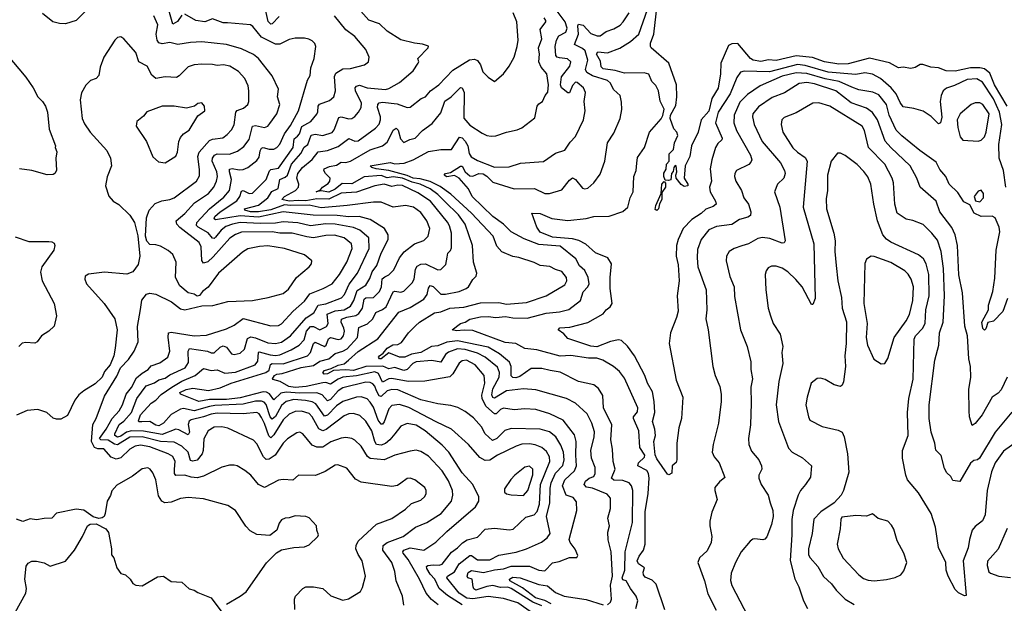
# Model space of a CAD drawing. Extents: x 1246169 to 1426871, y 660025 to 763458.
# Tile 93 of 256: x 1303986 to 1310415, y 690408 to 694219. Entities that reach past the tile are written whole.
import ezdxf

# ---------------------------------------------------------------- set-up
doc = ezdxf.new("R2010")
doc.units = 0

msp = doc.modelspace()

# ---------------------------------------------------------------- linework, layer by layer
at = {"layer": '0CON20XD'}
for points in [[(1304465.3, 694324.7), (1304355, 694214), (1304285, 694193.3), (1304245, 694193.8), (1304202.5, 694205), (1304135, 694260)], [(1305045, 694248.1), (1305015, 694208.4), (1304985, 694190.8), (1304946.5, 694326.5)], [(1307415, 690287.1), (1307239.1, 690410.9), (1307145, 690439.4), (1307045, 690453), (1306945, 690437.8), (1306905, 690440.9), (1306855.2, 690475), (1306775.4, 690575), (1306779.1, 690585), (1306825.4, 690614.6), (1306854.7, 690665), (1306925, 690720.9), (1306935, 690720.7), (1306975, 690691), (1307055, 690692.7), (1307115, 690723.6), (1307227.2, 690742.8), (1307295.7, 690764.3), (1307393.4, 690806.6), (1307429.4, 690835), (1307448.5, 690865), (1307424.9, 690975), (1307447.5, 691065), (1307449, 691161), (1307455.2, 691195), (1307485, 691257.5), (1307531.6, 691308.4), (1307540.2, 691345), (1307535.7, 691395), (1307520.2, 691440.2), (1307486.7, 691495), (1307445, 691527.9), (1307385, 691544.7), (1307195, 691550.3), (1307153.2, 691536.8), (1307100.3, 691485), (1307072.4, 691472.4), (1307025, 691515.5), (1307000.1, 691560.1), (1306948.8, 691618.8), (1306895, 691660.5), (1306846.9, 691686.9), (1306800.9, 691700.9), (1306715, 691711.8), (1306605, 691737.9), (1306455, 691802.8), (1306415, 691805.2), (1306385, 691795.9), (1306345, 691759.4), (1306332.4, 691762.4), (1306315.5, 691795), (1306305, 691825.3), (1306292, 691842), (1306275, 691850), (1306245, 691851.4), (1306095, 691814.3), (1306065, 691795.7), (1306015, 691740), (1305995, 691731.1), (1305959.8, 691769.8), (1305925, 691782.8), (1305815, 691780), (1305725, 691787.9), (1305690.2, 691779.8), (1305645, 691736.9), (1305616.9, 691776.9), (1305597.4, 691787.4), (1305575, 691790.1), (1305425, 691749.8), (1305335, 691738.6), (1305225, 691739.4), (1305155, 691726.6), (1305035, 691773.6), (1305030.9, 691785), (1305072, 691805), (1305117.2, 691812.8), (1305218.3, 691798.3), (1305295.6, 691814.4), (1305366.5, 691845), (1305593.8, 691915), (1305615, 691931.6), (1305623.2, 691966.8), (1305635, 691974.8), (1305705, 691972.7), (1305865, 692024.3), (1305885, 692045.4), (1305905, 692104.4), (1305915, 692112.5), (1305975, 692085.3), (1305986.1, 692093.9), (1306001.2, 692135), (1306015, 692144.8), (1306065, 692131.1), (1306085, 692135.3), (1306100.6, 692155), (1306105.8, 692185), (1306103.2, 692205), (1306084.3, 692245), (1306087, 692263), (1306122.5, 692277.5), (1306181.5, 692288.5), (1306200.2, 692299.8), (1306224.3, 692335.7), (1306235.3, 692395), (1306246.1, 692403.9), (1306295.6, 692405), (1306334.8, 692445.2), (1306348.9, 692475), (1306353.5, 692526.5), (1306369.3, 692540.7), (1306396.4, 692553.6), (1306428.9, 692585), (1306465.4, 692665), (1306495.9, 692704.1), (1306562.9, 692755), (1306625, 692776.5), (1306652.2, 692805), (1306663.3, 692855), (1306644.6, 692905), (1306605, 692960), (1306557.5, 692995), (1306505, 693006.2), (1306425.3, 692995.3), (1306345, 693027.1), (1306295, 693028.8), (1306124.4, 693005.6), (1305955, 692991.7), (1305875, 693007.6), (1305755, 693005.4), (1305715, 693010.2), (1305625, 692978.3), (1305545.9, 692964.1), (1305493.3, 692965), (1305455.7, 692975), (1305454.5, 692985), (1305545, 693008), (1305606.7, 693055), (1305633.1, 693096.9), (1305673.1, 693116.9), (1305684.2, 693175), (1305719.1, 693190.9), (1305733.5, 693205), (1305760.3, 693275), (1305821, 693345), (1305844, 693386), (1305867.7, 693405), (1305889.6, 693465), (1305915, 693471.2), (1305965, 693462.4), (1306025, 693483.1), (1306039.8, 693500.2), (1306069.1, 693580.9), (1306085, 693584.1), (1306135, 693572.9), (1306155, 693574.6), (1306175, 693586.7), (1306198.2, 693615), (1306214.6, 693645), (1306217.2, 693675), (1306177.5, 693755), (1306175.4, 693774.6), (1306184.4, 693785), (1306205, 693792), (1306255, 693774.8), (1306375, 693763.8), (1306395, 693771.1), (1306465, 693808.5), (1306555, 693885.6), (1306588.1, 693935), (1306592, 693945), (1306586.2, 693965), (1306653.8, 694035), (1306655, 694046.2), (1306615, 694060), (1306564.2, 694065.8), (1306475, 694088.1), (1306385, 694144.3), (1306335, 694193.3), (1306265.8, 694215.8), (1306212.7, 694275)], [(1305680.6, 694239.4), (1305635, 694193.1), (1305625, 694189.1), (1305607.2, 694207.2), (1305585.9, 694305.9)], [(1307449.4, 691929.4), (1307395, 691940.7), (1307325, 691942.2), (1307251.3, 691888.7), (1307225, 691880.9), (1307205, 691882.4), (1307194.2, 691894.2), (1307194.8, 691954.8), (1307185, 691982.5), (1307118.3, 692038.3), (1307045, 692081.7), (1306845, 692121.9), (1306775, 692114.3), (1306715, 692089.8), (1306675, 692084.4), (1306605, 692045.9), (1306545.1, 692034.9), (1306501.4, 692015), (1306465, 692014.8), (1306395, 692044.6), (1306345.6, 692005), (1306334.2, 692004.2), (1306329.6, 692015), (1306334.1, 692025), (1306358.5, 692041.5), (1306385.5, 692075), (1306423.1, 692096.9), (1306455, 692098.7), (1306479.1, 692110.9), (1306525, 692175.5), (1306569.2, 692220.8), (1306595.6, 692245), (1306695, 692305.4), (1306735, 692311.7), (1306795, 692335.7), (1306885, 692342.4), (1306995, 692369.8), (1307115, 692371.7), (1307165, 692362.4), (1307295, 692372), (1307422.5, 692415), (1307545, 692488.6), (1307557.9, 692515), (1307557.1, 692535), (1307525.6, 692575), (1307485, 692587.8), (1307448, 692608), (1307385, 692614.5), (1307345, 692633.5), (1307245, 692666.1), (1307205, 692672.9), (1307135, 692704.5), (1307100.2, 692740.2), (1307076.5, 692805), (1306936.2, 692956.2), (1306800.2, 693080.2), (1306731.1, 693131.1), (1306665, 693163.7), (1306601, 693181), (1306556, 693185), (1306515, 693202.9), (1306395, 693233.7), (1306313.8, 693245), (1306284, 693255), (1306274.2, 693265), (1306405, 693287.6), (1306435, 693278), (1306496.6, 693283.4), (1306555.2, 693304.8), (1306655, 693357.9), (1306735, 693371.3), (1306805, 693372.2), (1306858.2, 693451.8), (1306875, 693447.7), (1306895, 693425.2), (1306912.7, 693395), (1306920, 693345), (1306933.6, 693323.6), (1306975, 693298.8), (1307085, 693255.4), (1307182.2, 693257.8), (1307255, 693282.5), (1307405, 693294.4), (1307485, 693348.6), (1307545, 693368), (1307580.6, 693419.4), (1307615, 693456), (1307666.7, 693565), (1307678.1, 693625), (1307670.9, 693685), (1307680.6, 693745), (1307667.3, 693775), (1307625, 693809.3), (1307615, 693811.1), (1307595, 693790.2), (1307575, 693741.5), (1307565, 693740.8), (1307524, 693774), (1307517.5, 693795), (1307522.9, 693847.1), (1307577.1, 693915), (1307584, 693944), (1307563.2, 693963.2), (1307510.6, 693970.6), (1307494.4, 693975), (1307486, 693986), (1307482.4, 694045), (1307490.7, 694085), (1307506.6, 694113.4), (1307551.5, 694138.5), (1307560.7, 694165), (1307548.1, 694205), (1307494.2, 694275)], [(1308057.7, 690612.3), (1308065, 690640), (1308025.8, 690665.8), (1308017.5, 690685), (1308030.5, 690715), (1308059.6, 690755), (1308070.8, 690795), (1308069.8, 691005), (1308090.3, 691125), (1308096.1, 691225), (1308091.9, 691255), (1308081.1, 691275), (1308021.5, 691305), (1308025.4, 691325), (1308065, 691363.6), (1308068.5, 691375), (1308035.6, 691425), (1308027.8, 691535), (1307992.9, 691615), (1307994.5, 691625.5), (1308020.7, 691659.3), (1308022.5, 691685), (1307935, 691878), (1307901.9, 691921.9), (1307864, 691954), (1307792.5, 691995), (1307755, 692008.1), (1307699.6, 692009.6), (1307585, 692025.6), (1307515, 692021.7), (1307363, 692063), (1307285, 692071.5), (1307225.7, 692105.7), (1307155, 692112.4), (1306945, 692189.1), (1306887.4, 692192.6), (1306837, 692187), (1306808.8, 692195), (1306865, 692235.3), (1306895, 692244.1), (1306925, 692263.3), (1306995, 692278), (1307045, 692280.8), (1307095, 692275.2), (1307158.1, 692281.9), (1307205, 692273.1), (1307299.1, 692270.9), (1307423.1, 692303.1), (1307510.6, 692310.6), (1307572.4, 692327.6), (1307646.9, 692385), (1307665, 692443.1), (1307695.3, 692474.7), (1307704.7, 692495.3), (1307698.4, 692535), (1307675, 692581.9), (1307641.6, 692611.6), (1307617.2, 692657.2), (1307515, 692740), (1307375, 692750.7), (1307279.3, 692789.3), (1307195, 692834.6), (1307144.2, 692884.2), (1307075, 692933.5), (1306940.9, 693065), (1306915.5, 693115), (1306854.7, 693185), (1306825, 693201.9), (1306775, 693194), (1306756.7, 693205), (1306767.1, 693215), (1306798.5, 693221.5), (1306865, 693262.5), (1306875, 693262.2), (1306895.3, 693225), (1306925, 693199.8), (1306945, 693196.7), (1306984.7, 693215.3), (1307012.8, 693212.8), (1307035, 693198.6), (1307075, 693157.5), (1307215, 693114.7), (1307346.2, 693116.2), (1307415, 693084.4), (1307445, 693083.5), (1307525, 693107.5), (1307575, 693170.8), (1307595, 693185.6), (1307615, 693175.8), (1307660.2, 693120.2), (1307675, 693114.4), (1307695, 693120), (1307735.4, 693154.6), (1307775, 693210), (1307806.9, 693295), (1307823.5, 693415), (1307865, 693478), (1307906.7, 693575), (1307917.9, 693632.1), (1307915, 693680), (1307905.6, 693725), (1307887.5, 693742.5), (1307862.8, 693762.8), (1307843.4, 693805), (1307825, 693822.9), (1307725, 693852.5), (1307688.5, 693875), (1307680, 693895), (1307694.8, 693955), (1307678.1, 694015), (1307661.5, 694031.5), (1307608.2, 694058.2), (1307634.8, 694125), (1307630.5, 694179.5), (1307635, 694191.1), (1307665, 694184), (1307715, 694128.4), (1307756.5, 694113.5), (1307776, 694115), (1307815, 694141.2), (1307865, 694160.4), (1307905.8, 694184.2), (1307926.5, 694205), (1307964.5, 694265)], [(1307043.8, 693845), (1307085, 693816.7), (1307144.2, 693865.8), (1307181.2, 693915), (1307214.3, 693975), (1307234.4, 694045), (1307240.6, 694085), (1307231.4, 694205), (1307207.5, 694265)], [(1310424.1, 693125), (1310410.5, 693235), (1310380.6, 693315), (1310379.5, 693405), (1310398.9, 693535), (1310383.3, 693615), (1310345, 693703.1), (1310272.1, 693812.1), (1310235, 693832.9), (1310172, 693828), (1310090.6, 693789.4), (1310037.9, 693772.1), (1310015, 693754.4), (1310002.6, 693725), (1309997.3, 693685), (1310008.1, 693581.9), (1309997.8, 693545), (1309985, 693538.6), (1309937.7, 693587.7), (1309885, 693621.9), (1309825, 693640), (1309755, 693649.4), (1309735, 693678.1), (1309709.2, 693735), (1309675.3, 693775), (1309605.9, 693835), (1309555, 693864.2), (1309505, 693871.6), (1309445, 693861.7), (1309265, 693877.6), (1309115, 693920.1), (1309065, 693927.3), (1308880.8, 693879.2), (1308717.2, 693882.8), (1308692.9, 693877.1), (1308668.9, 693841.1), (1308624.8, 693735), (1308547.1, 693615), (1308529.7, 693545), (1308572.7, 693445), (1308570.6, 693435), (1308545, 693411.4), (1308529.6, 693385), (1308505.4, 693305), (1308495.4, 693245), (1308503.3, 693165), (1308490.6, 693125), (1308493.8, 693095), (1308528.5, 693035), (1308532.9, 693015), (1308515, 693000.4), (1308465, 692981.8), (1308435.9, 692954.1), (1308375, 692914.8), (1308318.6, 692855), (1308286.4, 692785), (1308275.3, 692745), (1308271.9, 692675), (1308285, 692618.8), (1308292, 692515), (1308279.1, 692415), (1308284.6, 692315), (1308275.3, 692274.7), (1308235.6, 692175), (1308226.7, 692105), (1308272.9, 691865), (1308315.8, 691754.2), (1308307.5, 691615), (1308290, 691555), (1308276.9, 691455), (1308277.1, 691345), (1308271.7, 691328.3), (1308246.7, 691305), (1308243, 691257), (1308225, 691247.5), (1308215, 691252.5), (1308145, 691352.2), (1308135, 691377.5), (1308125.7, 691465), (1308137.1, 691505), (1308133.7, 691546.3), (1308118.8, 691595), (1308132, 691655), (1308129.2, 691725), (1308118.5, 691788.5), (1308084.1, 691845), (1308067.7, 691895), (1307999.3, 692025), (1307955, 692088.2), (1307915, 692124.7), (1307895, 692128.9), (1307843.1, 692116.9), (1307755, 692083.6), (1307715, 692086.5), (1307565, 692138.5), (1307538.9, 692168.9), (1307501.2, 692195), (1307512.8, 692207.2), (1307578.3, 692211.7), (1307695, 692241.1), (1307795, 692298), (1307815, 692324), (1307842, 692345), (1307854.2, 692365), (1307842.1, 692465), (1307841.5, 692535), (1307850, 692625), (1307826.7, 692665), (1307745, 692696.7), (1307683.4, 692753.4), (1307636.7, 692776.7), (1307595, 692788.3), (1307465, 692798.8), (1307385, 692832.5), (1307361.9, 692865), (1307330, 692955), (1307385, 692954.7), (1307461.2, 692921.2), (1307565, 692909.1), (1307685, 692921.7), (1307735, 692934), (1307835, 692935.5), (1307925, 692966.5), (1307955.8, 692995), (1307971.4, 693055), (1307992.5, 693095), (1307996.9, 693195), (1308011.1, 693235), (1308016.5, 693283.5), (1308020.6, 693319.4), (1308064.6, 693385.4), (1308098.8, 693485), (1308175, 693572.2), (1308185, 693593.8), (1308193.1, 693635), (1308167.5, 693687.5), (1308156.9, 693755), (1308138.7, 693788.7), (1308114.3, 693815), (1308094.1, 693864.1), (1308062.7, 693872.7), (1307935, 693870.3), (1307875, 693888.6), (1307795, 693899), (1307781.5, 693911.5), (1307778, 693948), (1307752.5, 693995), (1307761, 694009), (1307825, 694002.3), (1307905, 694033.7), (1307973.8, 694076.2), (1308029.3, 694125), (1308084.3, 694285.7)], [(1310433.9, 693655), (1310351.5, 693795), (1310320.4, 693870.4), (1310285, 693897.7), (1310254.8, 693904.8), (1310195, 693905.6), (1310095, 693884), (1310035, 693884.4), (1309985, 693904.5), (1309935, 693909.4), (1309884.1, 693925.9), (1309865, 693926), (1309833.9, 693906.1), (1309805, 693900), (1309755, 693908.6), (1309725, 693905.8), (1309665, 693938.5), (1309535, 693968.5), (1309395, 693932.2), (1309335, 693928.5), (1309242, 693945), (1309161.9, 693971.9), (1309055, 693982.8), (1308925, 693952.5), (1308875, 693958), (1308824.5, 693945.5), (1308775, 693954.1), (1308756.7, 693965), (1308675, 694063.3), (1308635, 694060.8), (1308615, 694050), (1308564.8, 693935), (1308562.8, 693865), (1308546.9, 693773.1), (1308505.9, 693704.1), (1308485, 693622.3), (1308436.1, 693565), (1308415.4, 693484.6), (1308373.1, 693395), (1308361.2, 693325), (1308330.8, 693265), (1308323.9, 693183.9), (1308348.8, 693145), (1308347.5, 693135), (1308325, 693130), (1308304.1, 693144.1), (1308273.3, 693185), (1308270, 693205), (1308277.5, 693225), (1308272.5, 693265), (1308265, 693267.5), (1308256.7, 693255), (1308251.7, 693228.3), (1308241.2, 693215), (1308236.7, 693173.3), (1308221.7, 693168.3), (1308201.2, 693171.2), (1308191.5, 693195), (1308192.1, 693217.9), (1308206.4, 693243.6), (1308208.5, 693275), (1308225.6, 693295), (1308227.3, 693342.7), (1308255, 693372.5), (1308261.5, 693415), (1308283.6, 693463.6), (1308275.8, 693485), (1308257.4, 693507.4), (1308232.4, 693575), (1308235, 693595.9), (1308270.5, 693659.5), (1308277.5, 693715), (1308275.3, 693795), (1308224.6, 693935), (1308109.2, 694035), (1308105.6, 694045), (1308104.5, 694065), (1308127.3, 694125), (1308147.3, 694315)], [(1306273.7, 691353.7), (1306256.6, 691366.6), (1306215, 691433.5), (1306175, 691473.5), (1306155, 691485.5), (1306115, 691491.2), (1306085, 691487.2), (1306017.9, 691462.1), (1305965, 691428.6), (1305925, 691428.6), (1305895, 691440.6), (1305835, 691515.5), (1305815, 691525.6), (1305795, 691520.6), (1305735, 691483.1), (1305705, 691454.4), (1305654.1, 691375.9), (1305615, 691348.6), (1305595, 691346.6), (1305578.6, 691365), (1305535, 691448.6), (1305513.3, 691473.3), (1305345, 691550.9), (1305305, 691560.8), (1305255, 691559.2), (1305216.9, 691535), (1305187.1, 691482.9), (1305184.1, 691405.9), (1305178, 691385), (1305145, 691343.6), (1305115.4, 691335.4), (1305101.3, 691341.3), (1305086.3, 691395), (1305045.4, 691435.4), (1304995, 691460.2), (1304905.5, 691464.5), (1304785, 691495.1), (1304705, 691492.4), (1304625, 691443), (1304605, 691448), (1304564.2, 691474.2), (1304515.4, 691475.4), (1304507.4, 691485), (1304550.2, 691545), (1304589.5, 691615), (1304635, 691666.1), (1304656.5, 691705), (1304680.7, 691775), (1304715, 691818.5), (1304749.4, 691880.6), (1304785, 691911.4), (1304824.5, 691935), (1304845, 691958.8), (1304901.5, 691978.5), (1304953.9, 692016.1), (1304966.9, 692055), (1304954.6, 692145.4), (1304958, 692175), (1304975, 692179.1), (1305125.8, 692155.8), (1305205, 692158.9), (1305335, 692200.4), (1305385, 692224.5), (1305445, 692267.2), (1305625, 692219.2), (1305675, 692221.3), (1305696.1, 692233.9), (1305771.5, 692315), (1305845, 692380.4), (1305880.4, 692429.6), (1305966.4, 692463.6), (1306025.2, 692494.8), (1306074, 692555), (1306121.4, 692635), (1306157.5, 692725), (1306152.5, 692755), (1306104.8, 692794.8), (1306041.4, 692811.4), (1305985, 692810.6), (1305905.2, 692794.8), (1305859.7, 692800.3), (1305765, 692825.2), (1305684.4, 692824.4), (1305634.2, 692834.2), (1305435, 692832.5), (1305395, 692817.6), (1305357.1, 692792.9), (1305250, 692670), (1305215, 692638.8), (1305185, 692628.6), (1305175, 692646.7), (1305169.5, 692735), (1305158, 692765), (1305032.1, 692862.1), (1305011.2, 692885), (1305007.9, 692905), (1305065, 692954.7), (1305127.5, 693022.5), (1305217.7, 693085), (1305252.4, 693125), (1305270.6, 693165), (1305276.8, 693195), (1305272.4, 693225), (1305243.1, 693295), (1305243.9, 693315), (1305258.2, 693335), (1305275.6, 693344.4), (1305355, 693340.5), (1305408.2, 693361.8), (1305448.6, 693391.4), (1305484, 693436), (1305505.7, 693524.3), (1305525, 693528.1), (1305585, 693514.6), (1305605, 693524.5), (1305619.6, 693540.4), (1305663.6, 693605), (1305683.6, 693665), (1305669.6, 693715), (1305675.5, 693765), (1305633.2, 693853.2), (1305545.5, 693965), (1305512.3, 693992.3), (1305435, 694029.7), (1305335, 694057.3), (1305175.3, 694075.3), (1305101.2, 694071.2), (1305017.8, 694057.8), (1304965, 694070), (1304915, 694061.2), (1304895, 694067.9), (1304884, 694085), (1304877.2, 694125), (1304886.8, 694185), (1304861.1, 694245)], [(1306718.3, 690398.3), (1306675, 690432.3), (1306640.3, 690475), (1306596.5, 690565), (1306523.3, 690695), (1306489.7, 690735), (1306486.7, 690745), (1306492.9, 690755), (1306535, 690769.5), (1306625, 690754.7), (1306703.2, 690806.8), (1306775, 690877.3), (1306961.1, 691038.9), (1306982.7, 691075), (1306984.5, 691104.5), (1306945.4, 691185), (1306875, 691260), (1306787.7, 691395), (1306745, 691440), (1306632.3, 691535), (1306575, 691570.5), (1306515, 691582.3), (1306475, 691564.5), (1306434.4, 691515.6), (1306402, 691475), (1306375, 691452.6), (1306345, 691441.7), (1306315.6, 691445), (1306304.2, 691464.2), (1306285, 691535.5), (1306245, 691598.2), (1306205.6, 691635), (1306165, 691647.1), (1306135, 691645.3), (1306105, 691633.5), (1305986.9, 691543.1), (1305965, 691535.2), (1305938, 691548), (1305895, 691626.4), (1305875, 691648.6), (1305825, 691663.2), (1305785, 691659.7), (1305745, 691642.3), (1305705, 691605.3), (1305645, 691509.4), (1305625, 691488.9), (1305611.7, 691501.7), (1305585, 691582.9), (1305565, 691622.3), (1305549.2, 691645), (1305535, 691653.4), (1305444.4, 691645.6), (1305275, 691650.3), (1305235, 691643.5), (1305185.4, 691625), (1305105, 691606.9), (1305091.9, 691598.1), (1305085.6, 691575), (1305093.7, 691525), (1305085, 691508.8), (1305025, 691541.6), (1305005, 691546.1), (1304915, 691511.2), (1304795, 691532.2), (1304715, 691533.6), (1304684, 691526), (1304645, 691499.4), (1304625, 691492.9), (1304606.9, 691505), (1304606.3, 691515), (1304634.5, 691575), (1304665, 691598.7), (1304714.8, 691655), (1304751.4, 691745), (1304811.4, 691828.6), (1304865, 691847.4), (1304895, 691867.8), (1304935, 691878.3), (1304965, 691901), (1305065.3, 691945), (1305088.3, 691981.7), (1305084.8, 692055.2), (1305095, 692072.7), (1305211.1, 692055), (1305235, 692044.3), (1305255, 692043.8), (1305295, 692080.6), (1305315, 692089.4), (1305335, 692080.9), (1305367.6, 692037.6), (1305385, 692033.8), (1305425, 692040.9), (1305452.6, 692067.4), (1305473.5, 692136.5), (1305495, 692148.3), (1305525, 692142.3), (1305605, 692109), (1305655, 692104.8), (1305695, 692113.6), (1305754.6, 692155.4), (1305856.8, 692273.2), (1305906, 692305), (1305934, 692356), (1305985, 692364.1), (1306086, 692404), (1306107, 692425), (1306137.4, 692492.6), (1306190.5, 692565), (1306268.4, 692725), (1306264.7, 692795), (1306205.8, 692845.8), (1306165, 692861.5), (1306045, 692884.8), (1305984.8, 692885.2), (1305885, 692873.4), (1305802.7, 692892.7), (1305705, 692900.3), (1305655, 692891), (1305555, 692888), (1305425, 692894.6), (1305375, 692885.1), (1305331.5, 692868.5), (1305300.5, 692845), (1305265, 692800), (1305255, 692791.2), (1305245, 692792.7), (1305216.5, 692826.5), (1305150.8, 692865), (1305140.8, 692875), (1305141.2, 692895), (1305225.8, 692984.2), (1305318.9, 693061.1), (1305355, 693104.5), (1305367.9, 693175), (1305355.2, 693225), (1305356.1, 693243.9), (1305373.1, 693246.9), (1305418, 693238), (1305445, 693241.3), (1305475, 693253.9), (1305535, 693299.1), (1305549, 693321), (1305556.3, 693363.7), (1305565, 693379.5), (1305576.2, 693383.8), (1305615, 693374.2), (1305645, 693374.7), (1305665.2, 693384.8), (1305684, 693406), (1305715.7, 693474.3), (1305755, 693529.1), (1305806.5, 693625), (1305865.4, 693824.6), (1305883.1, 693855), (1305887.5, 693905), (1305908.1, 693965), (1305919.2, 694045), (1305913.2, 694063.2), (1305895, 694080.8), (1305873.2, 694093.2), (1305845, 694098.1), (1305785, 694098.6), (1305745, 694090.8), (1305685, 694059.5), (1305655, 694059.3), (1305564.4, 694105), (1305507.3, 694175), (1305492.5, 694185), (1305342.1, 694197.9), (1305315, 694198.8), (1305245, 694225.5), (1305195, 694205.5), (1305135, 694214.6), (1305065, 694255.6)], [(1306875, 690397.2), (1306778.6, 690458.6), (1306724.1, 690504.1), (1306695.5, 690565), (1306665, 690597.4), (1306644.8, 690635), (1306642.3, 690647.7), (1306650, 690655), (1306685, 690660), (1306725, 690657.1), (1306745, 690663.1), (1306805, 690741.1), (1306845, 690770), (1306876.9, 690803.1), (1306907.5, 690822.5), (1306975, 690840), (1307025, 690893.4), (1307085, 690899.8), (1307185, 690887.9), (1307206.9, 690893.1), (1307290.3, 690969.7), (1307344.4, 690985), (1307365, 691008.1), (1307380.5, 691055), (1307386.5, 691185), (1307447.5, 691335), (1307445.2, 691365.2), (1307425, 691400.5), (1307395, 691424.6), (1307352.1, 691442.1), (1307315, 691450), (1307265, 691447.2), (1307227.1, 691435), (1307105, 691374.6), (1307055, 691342.7), (1307025, 691341.5), (1306990.5, 691360.5), (1306915.3, 691445.3), (1306805.7, 691545.7), (1306705, 691592.5), (1306527.7, 691687.7), (1306465, 691706.8), (1306415, 691700), (1306395, 691678.1), (1306366.5, 691593.5), (1306355, 691577.1), (1306345, 691578.2), (1306326.4, 691605), (1306295, 691689.5), (1306275, 691722.3), (1306253.9, 691743.9), (1306216.3, 691756.3), (1306185, 691754.8), (1306095, 691725.7), (1306055, 691698), (1305995, 691636.9), (1305975, 691630.3), (1305919.9, 691709.9), (1305894.6, 691724.6), (1305852.8, 691732.8), (1305775, 691738.9), (1305725, 691726.3), (1305695, 691699.5), (1305655, 691629), (1305635, 691610.3), (1305621.9, 691625), (1305595.5, 691705.5), (1305581.6, 691721.6), (1305565, 691729.2), (1305525, 691728.8), (1305445, 691709.1), (1305260.9, 691699.1), (1305225, 691694.4), (1305125, 691664.6), (1305055, 691680), (1305035, 691677), (1304975, 691641.9), (1304924.7, 691585), (1304895, 691567), (1304875, 691571.5), (1304835, 691595.9), (1304783, 691593), (1304764.3, 691594.3), (1304760.3, 691600.3), (1304775, 691638.8), (1304845, 691715.3), (1304875, 691734.1), (1304908.7, 691771.3), (1304980.1, 691819.9), (1305045, 691858.6), (1305131.2, 691895), (1305185, 691942.2), (1305235, 691929.1), (1305275, 691932.8), (1305325, 691910.4), (1305395, 691916.7), (1305523.5, 691966.5), (1305540, 691990), (1305544.3, 692045), (1305550, 692050), (1305621.5, 692031.5), (1305655, 692026.4), (1305685, 692030.9), (1305757.6, 692062.4), (1305810.8, 692095), (1305842.2, 692127.8), (1305858.4, 692185), (1305885, 692215.2), (1305905, 692215.7), (1305945, 692193.1), (1305989.2, 692215), (1305999.5, 692235), (1305993.9, 692296.1), (1306045, 692318), (1306104.5, 692325), (1306145, 692349.5), (1306168.4, 692385), (1306190, 692450), (1306245, 692486.8), (1306271.6, 692528.4), (1306288.1, 692571.9), (1306318.4, 692615), (1306346.3, 692695), (1306392, 692785), (1306392.5, 692815), (1306366.7, 692855), (1306275.2, 692915.2), (1306203.4, 692933.4), (1306135, 692933), (1306058.4, 692941.6), (1305902.4, 692942.4), (1305705, 692963.8), (1305545, 692929.1), (1305425, 692937.7), (1305265, 692912.6), (1305255, 692918.1), (1305258.9, 692935), (1305295.4, 692964.6), (1305403.6, 693036.4), (1305423, 693065), (1305435, 693100.5), (1305445, 693104.7), (1305485, 693085.4), (1305505, 693087.5), (1305595.4, 693175), (1305616.7, 693233.3), (1305625, 693240), (1305675, 693248.9), (1305770.4, 693385), (1305777.7, 693442.3), (1305798.9, 693458.9), (1305813.6, 693475), (1305828.3, 693521.7), (1305886.2, 693555), (1305926.7, 693603.3), (1305932.9, 693617.1), (1305934.7, 693655), (1305942.5, 693667.5), (1306009.4, 693690.6), (1306036.9, 693715), (1306048.2, 693755), (1306042.2, 693847.8), (1306050.6, 693869.4), (1306095, 693899.2), (1306145, 693899.6), (1306236.2, 693925), (1306263.8, 693945), (1306268, 693975), (1306245, 694023.8), (1306175, 694109.4), (1306115, 694153.5), (1306041.1, 694245)], [(1307828, 690822), (1307827, 690873), (1307836.9, 690915), (1307825.6, 690965), (1307843.6, 691026.4), (1307843.8, 691095), (1307821.5, 691121.5), (1307725, 691159.2), (1307686.7, 691166.7), (1307671.2, 691185), (1307680.9, 691205), (1307705, 691225.3), (1307735, 691236.2), (1307744.1, 691255), (1307743.5, 691295), (1307719.7, 691355), (1307715.3, 691405), (1307737.6, 691495), (1307738.2, 691528.2), (1307721.5, 691585), (1307691.5, 691645), (1307615, 691714.7), (1307556.4, 691746.4), (1307355, 691803.2), (1307275, 691808.1), (1307165, 691795.2), (1307085, 691747.1), (1307075, 691752.9), (1307069.4, 691769.4), (1307075, 691808.5), (1307116.3, 691885), (1307118, 691915), (1307105, 691951.2), (1307025, 692016.5), (1306975, 692041.5), (1306895, 692066.5), (1306845, 692069.8), (1306785, 692049.1), (1306765, 692034), (1306735, 691982.9), (1306675.8, 691994.2), (1306574.3, 691985), (1306553.8, 691975), (1306515, 691936), (1306495, 691928.8), (1306435, 691947.9), (1306395, 691939.6), (1306357.5, 691957.5), (1306245, 691955.1), (1306165, 691929.2), (1306115, 691933.3), (1306035, 691928), (1305995, 691907), (1305974.8, 691904.8), (1305965.4, 691915), (1305975, 691928.4), (1306019, 691941), (1306065, 691964.2), (1306105, 691971.7), (1306133.4, 691995), (1306195, 692052.5), (1306324.6, 692135), (1306460.4, 692309.6), (1306535, 692339.8), (1306623.8, 692395), (1306645.3, 692425), (1306655, 692466.2), (1306665, 692483.1), (1306685, 692477.7), (1306735, 692427.2), (1306765, 692426.5), (1306855, 692445.4), (1306902, 692465), (1306915.7, 692475), (1306945, 692523.8), (1306966, 692545), (1306970.6, 692565), (1306949.2, 692635), (1306942, 692745), (1306894.8, 692885), (1306851.9, 692945), (1306762.6, 693032.6), (1306715, 693078.9), (1306666.2, 693115), (1306601.4, 693145), (1306547.4, 693157.4), (1306485, 693184.5), (1306425, 693193), (1306385, 693186.8), (1306345, 693202.9), (1306235, 693192.2), (1306155, 693147.6), (1306090.9, 693149.1), (1306045, 693111.6), (1306005, 693093.8), (1305955, 693102.5), (1305922.5, 693095), (1305950.8, 693109.2), (1305961.9, 693125), (1306000.9, 693149.1), (1306011.4, 693165), (1306012.5, 693185), (1305981.9, 693215), (1305971.8, 693235), (1305973.8, 693246.2), (1306009, 693261), (1306055, 693270.4), (1306085, 693288.5), (1306115, 693286), (1306145, 693295.2), (1306275, 693370.5), (1306355, 693396.3), (1306385, 693419.7), (1306405, 693456.7), (1306425, 693497.8), (1306445, 693510.5), (1306457.4, 693497.4), (1306472, 693442), (1306495, 693416.5), (1306533.5, 693436.5), (1306568.5, 693445), (1306615, 693495.5), (1306678.3, 693541.7), (1306735, 693610.9), (1306762.6, 693687.4), (1306803.6, 693715), (1306865, 693776.4), (1306875, 693774.4), (1306887.4, 693745), (1306886.6, 693576.6), (1306925, 693530), (1307005, 693477.5), (1307035, 693462.9), (1307065, 693458.1), (1307095, 693461.4), (1307164.4, 693485.6), (1307235, 693500.6), (1307265, 693513.3), (1307350.5, 693579.5), (1307364.6, 693655.4), (1307375, 693670), (1307400, 693685), (1307416.9, 693725), (1307435, 693746.2), (1307438.5, 693795), (1307427.1, 693865), (1307390.1, 693910.1), (1307374.8, 693945), (1307380.2, 693995), (1307374.3, 694035), (1307395.3, 694095.3), (1307384, 694155), (1307421.5, 694205), (1307421.8, 694215), (1307410.9, 694230.9)], [(1305781.3, 690368.7), (1305780.9, 690435), (1305786.5, 690455), (1305835, 690504.4), (1305854.6, 690515.4), (1305905, 690516.4), (1305964.7, 690504.7), (1306016.8, 690456.8), (1306095, 690428.1), (1306133, 690437), (1306210.8, 690485), (1306225, 690512.5), (1306242.9, 690585), (1306222.5, 690685), (1306196.6, 690726.6), (1306181.2, 690765), (1306181.8, 690785), (1306196.7, 690815), (1306315, 690925.6), (1306415, 690962.7), (1306505, 691023.5), (1306545, 691058.9), (1306605, 691081.9), (1306630.8, 691105), (1306640, 691125), (1306640.8, 691145), (1306632, 691165), (1306565, 691214.3), (1306535, 691224.4), (1306515, 691222.9), (1306475, 691192.9), (1306453.5, 691176.5), (1306415, 691171.2), (1306215, 691198.2), (1306179.1, 691219.1), (1306121.2, 691291.2), (1306063, 691313), (1306045, 691311.1), (1305980.5, 691269.5), (1305918.2, 691241.8), (1305805.5, 691244.5), (1305768.1, 691211.9), (1305705, 691217.5), (1305676.6, 691213.4), (1305585, 691163.5), (1305543.9, 691183.9), (1305495, 691244.3), (1305455, 691275.6), (1305405.4, 691305.4), (1305385, 691310.8), (1305355, 691310.8), (1305305, 691296.7), (1305185, 691238.5), (1305145, 691226.7), (1305105, 691231.8), (1305065, 691245.3), (1305005, 691242.3), (1304996.2, 691256.2), (1304997.2, 691285), (1305000.2, 691335), (1304985, 691367.3), (1304955, 691384.8), (1304835, 691430.4), (1304775, 691441.6), (1304740, 691435), (1304705.4, 691415), (1304645, 691357.3), (1304615, 691349.5), (1304582, 691362), (1304535, 691416.2), (1304495, 691416.7), (1304475, 691424.6), (1304454.1, 691464.1), (1304462.8, 691575), (1304484.7, 691615), (1304539.6, 691760.4), (1304619.1, 691890.9), (1304644.6, 691945.4), (1304695, 692000), (1304733.1, 692055), (1304760, 692115), (1304754.3, 692215.7), (1304774.2, 692325.8), (1304782.5, 692387.5), (1304813.1, 692426.9), (1304835, 692434), (1304875, 692427.1), (1304976.2, 692376.2), (1305035, 692332.2), (1305065, 692324.4), (1305175, 692351.2), (1305246.4, 692353.6), (1305345, 692378.5), (1305504.7, 692385.3), (1305607.5, 692405), (1305705, 692432.2), (1305740.1, 692459.9), (1305793.5, 692536.5), (1305876, 692605), (1305890, 692625), (1305894, 692645), (1305844.4, 692684.4), (1305713.8, 692725), (1305605, 692742.8), (1305551.6, 692738.4), (1305475, 692722.3), (1305439.6, 692700.4), (1305284.5, 692565), (1305216.8, 692473.2), (1305180, 692445), (1305160.7, 692419.3), (1305145, 692413.3), (1305125, 692426), (1305085, 692435.8), (1305030.7, 692480.7), (1305001.9, 692535), (1305007.8, 692635), (1304985.8, 692685), (1304955, 692712.9), (1304905, 692740), (1304875, 692749.4), (1304835, 692751.2), (1304815, 692773.3), (1304807.8, 692805), (1304814.6, 692925.4), (1304830.6, 692975), (1304870.9, 693019.1), (1304912.7, 693037.3), (1304965, 693044.6), (1304995, 693056.2), (1305140.9, 693165), (1305159.3, 693200.7), (1305160.3, 693240.3), (1305148.9, 693325), (1305156.8, 693355), (1305225, 693430.9), (1305245, 693439.7), (1305311.3, 693448.7), (1305340.9, 693469.1), (1305369, 693501), (1305385, 693532), (1305396.1, 693615), (1305405, 693625.4), (1305447.7, 693642.3), (1305474.6, 693665.4), (1305481.1, 693685), (1305482.7, 693755), (1305477.2, 693787.2), (1305456.7, 693835), (1305415, 693881.9), (1305358.8, 693915), (1305315.4, 693924.6), (1305275, 693919.2), (1305245, 693926.2), (1305175, 693928.8), (1305125, 693924.6), (1305085, 693910.5), (1305027.5, 693852.5), (1305008.5, 693841.5), (1304935, 693847.2), (1304875, 693835.3), (1304847.7, 693857.7), (1304816.9, 693916.9), (1304762.5, 693945), (1304744.4, 694005), (1304695, 694058.8), (1304665, 694093.3), (1304645, 694106.7), (1304625, 694102.5), (1304607.5, 694085), (1304534.5, 693975.5), (1304510.9, 693909.1), (1304502.5, 693855), (1304485.6, 693834.4), (1304448.8, 693821.2), (1304417.7, 693792.3), (1304388.3, 693741.7), (1304381.2, 693695), (1304393.3, 693575), (1304409.7, 693539.7), (1304445.5, 693485.5), (1304555.6, 693365), (1304578.5, 693315), (1304584.3, 693265.7), (1304557.3, 693192.7), (1304546, 693135), (1304567, 693067), (1304595, 693033.8), (1304632.3, 693012.3), (1304705, 692943.3), (1304735.8, 692895), (1304757, 692807), (1304769.2, 692675), (1304759.5, 692620.5), (1304725, 692573.3), (1304685, 692557.5), (1304539.5, 692570.5), (1304435, 692557.5), (1304414, 692545), (1304410.8, 692525), (1304421.2, 692495), (1304536.2, 692365), (1304606.2, 692265), (1304622, 692195), (1304610, 692075), (1304600, 692025), (1304575.4, 691964.6), (1304539.1, 691920.9), (1304524.2, 691885), (1304478.3, 691841.7), (1304403.4, 691796.6), (1304371.3, 691768.7), (1304346, 691735), (1304296.7, 691635), (1304255, 691611.2), (1304225, 691610), (1304205, 691616.7), (1304162.5, 691655), (1304105, 691673.8), (1304035, 691666.7), (1303965, 691637.5)], [(1303898.6, 693995), (1304024.6, 693844.6), (1304073.3, 693775), (1304105, 693715.8), (1304134.6, 693684.6), (1304153.6, 693653.6), (1304167.1, 693615), (1304178.1, 693505), (1304220, 693395), (1304217.5, 693385), (1304227.1, 693357.1), (1304222.5, 693315), (1304226.9, 693235), (1304216, 693215), (1304205, 693208), (1304165, 693205.6), (1304064.6, 693234.6), (1303985, 693244.6)], [(1307395, 690391), (1307336.4, 690416.4), (1307194.8, 690505), (1307173.6, 690513.6), (1307125, 690511), (1307074.7, 690524.7), (1307035, 690518.5), (1306963.6, 690493.6), (1306951.7, 690501.7), (1306946.2, 690515), (1306940.8, 690565), (1306912.9, 690575), (1306907.1, 690585), (1306915, 690608.4), (1306935, 690621.9), (1307015, 690609.6), (1307085, 690627.7), (1307145, 690632.6), (1307195, 690651.5), (1307315, 690650), (1307375, 690623.7), (1307415, 690620), (1307465, 690672.5), (1307508.8, 690681.2), (1307575, 690708.2), (1307622.7, 690707.3), (1307630, 690720), (1307611.7, 690761.7), (1307579.3, 690805), (1307574.3, 690825), (1307623.2, 691015), (1307621.9, 691071.9), (1307599.3, 691099.3), (1307553.2, 691115), (1307529.1, 691175), (1307544.7, 691215), (1307607.4, 691272.6), (1307622.5, 691305), (1307616.1, 691375), (1307618.9, 691465), (1307607.5, 691507.5), (1307533.5, 691603.5), (1307446.4, 691646.4), (1307355, 691673.8), (1307285, 691677.3), (1307215, 691670.8), (1307145, 691682.5), (1307125, 691674.6), (1307096.2, 691645), (1307085, 691644.8), (1307030.5, 691695), (1307005.7, 691745.7), (1307002.3, 691767.7), (1307022, 691845), (1307018.4, 691895), (1306958.9, 691965), (1306903.7, 691996.3), (1306875, 691991.3), (1306855, 691976.4), (1306813.8, 691906.2), (1306795, 691887.5), (1306630.2, 691859.8), (1306523.3, 691856.7), (1306415, 691877.2), (1306395, 691873.5), (1306355, 691852.9), (1306329.5, 691909.5), (1306305, 691919.6), (1306185, 691892.9), (1306095, 691884.3), (1306065, 691872.3), (1306015, 691839.8), (1305985, 691849.3), (1305965, 691848.7), (1305855.9, 691824.1), (1305785, 691818), (1305744.1, 691825), (1305686.3, 691856.3), (1305638.9, 691868.9), (1305635.4, 691875), (1305648.9, 691895), (1305665, 691904.1), (1305700.5, 691909.5), (1305822.7, 691947.3), (1305905, 691960.2), (1305945, 691990.3), (1306005, 692004.1), (1306045, 692040.5), (1306095, 692054.1), (1306125, 692069.1), (1306192.3, 692145), (1306200.4, 692209.6), (1306256.1, 692233.9), (1306290.6, 692265), (1306311.9, 692308.1), (1306355, 692326.9), (1306378, 692345), (1306425, 692441.8), (1306435, 692447.1), (1306475, 692440.8), (1306495, 692445.5), (1306548.8, 692501.2), (1306561.8, 692525), (1306569.8, 692590.2), (1306580, 692610), (1306605, 692622.1), (1306635, 692625.3), (1306715, 692585.6), (1306735, 692587.1), (1306769.1, 692620.9), (1306777.9, 692667.9), (1306781.9, 692695), (1306798.5, 692711.5), (1306805, 692730), (1306806, 692825), (1306792.7, 692872.7), (1306778.2, 692898.2), (1306667.7, 693035), (1306585, 693089.1), (1306485, 693135.6), (1306455, 693139), (1306415, 693129.5), (1306365, 693144.7), (1306305, 693133.4), (1306185, 693092.4), (1306085, 693087), (1306005, 693046.8), (1305925, 693048.5), (1305855, 693036.7), (1305805, 693039.7), (1305745, 693033.7), (1305698.1, 693045), (1305715, 693065.2), (1305787.1, 693105), (1305806.8, 693125), (1305808.1, 693145), (1305796.1, 693185), (1305802.5, 693215), (1305831.4, 693255), (1305895, 693306.8), (1305935, 693356.1), (1305995, 693364.8), (1306065, 693391.7), (1306135, 693443.5), (1306175, 693425.6), (1306195, 693427.7), (1306309.5, 693510.5), (1306332.6, 693537.4), (1306342.5, 693565), (1306341.6, 693585), (1306321.7, 693645), (1306323.8, 693665), (1306333.8, 693676.2), (1306355, 693679.8), (1306450.6, 693670.6), (1306515, 693645.6), (1306535, 693648.1), (1306608, 693705), (1306635, 693715.7), (1306668.5, 693755), (1306722.9, 693795), (1306815, 693889.1), (1306921.8, 693958.2), (1306955, 693961.5), (1306975, 693952.5), (1306993.6, 693925), (1307008.9, 693878.9), (1307043.8, 693845)], [(1310435, 692399.2), (1310405, 692314), (1310345, 692249.6), (1310308.3, 692241.7), (1310295, 692200), (1310285, 692192.5), (1310275, 692203.3), (1310268.2, 692245), (1310312.1, 692325), (1310311.9, 692355), (1310340.6, 692445), (1310352.2, 692532.2), (1310361.4, 692715), (1310385.5, 692835), (1310381.4, 692865), (1310355.7, 692925.7), (1310335.8, 692935.8), (1310265, 692934.8), (1310218.8, 692955), (1310190, 693010), (1310150.8, 693030.8), (1310111.7, 693091.7), (1310054.3, 693144.3), (1310032.5, 693195), (1309995, 693240.6), (1309969.5, 693289.5), (1309863.3, 693365), (1309745, 693460), (1309708.7, 693498.7), (1309663.3, 693595), (1309646.2, 693665), (1309595, 693728), (1309556.2, 693746.2), (1309465, 693760.3), (1309419.4, 693779.4), (1309336.1, 693816.1), (1309245, 693832.2), (1309125, 693868.3), (1309055, 693873.3), (1308965, 693851), (1308821.6, 693788.4), (1308738.5, 693731.5), (1308688.5, 693681.5), (1308650, 693595), (1308648.8, 693545), (1308667.2, 693495), (1308757.3, 693335), (1308765.5, 693304.5), (1308760.7, 693289.3), (1308746.1, 693273.9), (1308666.2, 693233.8), (1308654.6, 693215.4), (1308652.9, 693195), (1308662.1, 693165), (1308698.5, 693105), (1308714.5, 693055), (1308745.4, 693015), (1308759.6, 692965), (1308758.5, 692941.5), (1308740.8, 692929.2), (1308685, 692913.5), (1308635, 692882.7), (1308535, 692868.9), (1308485, 692846.4), (1308434.5, 692785), (1308412.4, 692717.6), (1308408.5, 692665), (1308414.6, 692605), (1308468.9, 692455), (1308473.6, 692325), (1308465.5, 692265), (1308481.9, 692195), (1308511.9, 691955), (1308526.7, 691895), (1308558.2, 691825), (1308566.4, 691775), (1308566.7, 691725), (1308549.4, 691585), (1308514.5, 691445.5), (1308508, 691395), (1308521.2, 691365), (1308552.9, 691325), (1308590.7, 691229.3), (1308555, 691202), (1308525.7, 691164.3), (1308524.3, 691145), (1308540.5, 691085), (1308505, 691003.3), (1308491.5, 690945), (1308491.1, 690915), (1308505.6, 690845), (1308501.5, 690805), (1308475, 690750.8), (1308425.5, 690704.5), (1308414.5, 690675), (1308457.9, 690555), (1308479.9, 690469.9), (1308533.3, 690363.3)], [(1310434.3, 691885.7), (1310395, 691803.3), (1310375, 691780), (1310336.7, 691755), (1310270.9, 691639.1), (1310225, 691581.4), (1310205, 691570), (1310187.5, 691625), (1310184.6, 691665.4), (1310183.2, 691805), (1310196, 691886), (1310195.3, 691955), (1310182.5, 692005), (1310174.4, 692155), (1310158, 692218), (1310141.8, 692435), (1310117.5, 692552.5), (1310109.1, 692745), (1310094.1, 692815), (1310071.9, 692861.9), (1309993.2, 692965), (1309970, 693035), (1309866.7, 693126.7), (1309842.9, 693185), (1309799.7, 693265), (1309673.7, 693383.7), (1309636.3, 693426.3), (1309586.2, 693565), (1309555, 693613.6), (1309515, 693640.8), (1309415, 693677.4), (1309315, 693755.6), (1309175, 693800.2), (1309125, 693808.8), (1309075, 693801.6), (1308978.8, 693741.2), (1308899.1, 693710.9), (1308810.5, 693649.5), (1308772.3, 693605), (1308771.1, 693585), (1308782.5, 693535), (1308833.2, 693425), (1308953.1, 693285), (1308980.4, 693235), (1308983.6, 693215), (1308975.6, 693185), (1308934.4, 693145), (1308915.4, 693095), (1308948.5, 692995), (1308984.2, 692775), (1308977.8, 692762.2), (1308965, 692760.6), (1308885, 692791.1), (1308835, 692797.9), (1308805, 692790), (1308745, 692756.2), (1308701.7, 692741.7), (1308651.2, 692725), (1308619.2, 692705), (1308600, 692675), (1308599.4, 692645), (1308623.4, 692543.4), (1308650.9, 692475), (1308652.2, 692412.2), (1308692.7, 692195), (1308736.7, 692085), (1308759.4, 691985), (1308759.4, 691935), (1308770.5, 691875), (1308760.7, 691819.3), (1308762.5, 691715), (1308757.2, 691572.8), (1308744.6, 691485.4), (1308747.9, 691445), (1308765, 691402.5), (1308811.4, 691345), (1308830, 691305), (1308830.8, 691285), (1308811.4, 691245), (1308811.1, 691225), (1308827.5, 691185), (1308873.3, 691115), (1308886.2, 691065), (1308903.8, 691015), (1308906, 690975), (1308895, 690923.3), (1308865, 690843.3), (1308852.3, 690827.7), (1308838.3, 690821.7), (1308785, 690830), (1308773.9, 690826.1), (1308756.1, 690813.9), (1308696.7, 690743.3), (1308660, 690675), (1308632.5, 690605), (1308627.6, 690557.6), (1308636.9, 690525), (1308817.8, 690175)], [(1304935, 693284.4), (1305005, 693328.8), (1305015.6, 693355), (1305024.2, 693425), (1305035, 693450), (1305055.7, 693474.3), (1305091.7, 693498.3), (1305148.8, 693591.2), (1305195.5, 693624.5), (1305192.5, 693655), (1305175.7, 693675.7), (1305148.3, 693671.7), (1305126, 693654), (1305075, 693640.8), (1304995, 693655.6), (1304915, 693654.2), (1304815, 693616.7), (1304795, 693590), (1304750, 693555), (1304746.7, 693525), (1304814, 693425), (1304854.6, 693324.6), (1304890.9, 693290.9), (1304935, 693284.4)], [(1310465, 691655.5), (1310355.2, 691524.8), (1310253.1, 691356.9), (1310239.4, 691345), (1310215, 691340.6), (1310195, 691322.8), (1310123.8, 691203.8), (1310079.5, 691209.5), (1310065, 691236.7), (1310039.5, 691259.5), (1310025, 691287.5), (1310003.6, 691373.6), (1309967.5, 691407.5), (1309961.9, 691455), (1309937.1, 691525), (1309924.7, 691615), (1309923.8, 691705), (1309962, 691995), (1309987.5, 692095), (1309991.3, 692175), (1310016.3, 692245), (1310023.9, 692415), (1310018.4, 692595), (1310003.6, 692705), (1309978.8, 692778.8), (1309942.5, 692825), (1309885, 692881.1), (1309818, 692908), (1309775, 692917.5), (1309716.1, 692956.1), (1309701.2, 693015), (1309691.2, 693155), (1309682.9, 693185), (1309634.6, 693275), (1309527.7, 693385), (1309501.1, 693495), (1309486.2, 693525), (1309275, 693654.5), (1309205, 693676.7), (1309165.6, 693674.4), (1309055, 693611.1), (1308978.3, 693581.7), (1308962.9, 693565), (1308957.5, 693535), (1308967.8, 693485), (1309033.5, 693383.5), (1309064.1, 693354.1), (1309115, 693319.4), (1309126.9, 693295), (1309100.8, 692995), (1309171.1, 692755), (1309180.8, 692399.2), (1309165, 692360), (1309155, 692360), (1309094.1, 692474.1), (1309053.7, 692523.7), (1309002.4, 692572.4), (1308965, 692597.5), (1308925, 692610), (1308895, 692609.2), (1308872.1, 692597.9), (1308859.7, 692580.3), (1308854.3, 692555.7), (1308857.1, 692455), (1308874.1, 692335.9), (1308888.1, 692285), (1308905.7, 692235), (1308951.4, 692165), (1308968.6, 692085), (1308963.1, 692045), (1308968.5, 691975), (1308943.1, 691856.9), (1308924.6, 691705), (1308940.5, 691595), (1309005, 691422), (1309030.8, 691395), (1309097.1, 691357.1), (1309157.1, 691305), (1309148.9, 691231.1), (1309116.7, 691183.3), (1309085, 691145.8), (1309068.1, 691115), (1309036.4, 691013.6), (1309027.8, 690955), (1309028, 690855), (1309017.3, 690687.3), (1309048.2, 690568.2), (1309074, 690515), (1309104.5, 690424.5), (1309130.8, 690375)], [(1310245, 693426.9), (1310265, 693432.5), (1310286.2, 693455), (1310296.9, 693485), (1310315.3, 693605), (1310275, 693666.5), (1310255, 693676.4), (1310225, 693676.5), (1310199.2, 693665), (1310126.9, 693605), (1310106.9, 693565), (1310110.5, 693515), (1310127.8, 693455), (1310145, 693431.9), (1310245, 693426.9)], [(1309898, 692238), (1309901.7, 692325), (1309925.3, 692415), (1309922.5, 692555), (1309904.7, 692625), (1309887.3, 692657.3), (1309855, 692682.9), (1309675, 692766.1), (1309645, 692787.1), (1309622.3, 692815), (1309588, 692905), (1309562.8, 693015), (1309543.1, 693145), (1309523.6, 693193.6), (1309498.7, 693228.7), (1309455, 693274.4), (1309375, 693332.9), (1309345, 693348), (1309325, 693346.7), (1309283.5, 693295), (1309259.6, 693205), (1309260.4, 693105), (1309251.3, 693048.7), (1309253.1, 692985), (1309301.8, 692825), (1309311.1, 692775), (1309309.1, 692705), (1309317.3, 692615), (1309328.2, 692515), (1309351.8, 692405), (1309356.2, 692335), (1309385.3, 692245.3), (1309382.7, 692105), (1309373.8, 692025), (1309378.2, 691955), (1309364.5, 691855.5), (1309356.9, 691833.1), (1309345.8, 691824.2), (1309305, 691834.3), (1309245, 691869.4), (1309215, 691878.1), (1309193.2, 691876.8), (1309154.6, 691845.4), (1309127.5, 691755), (1309119.4, 691705), (1309135.7, 691625), (1309146, 691605), (1309225, 691562.2), (1309329.7, 691539.7), (1309355.6, 691525.6), (1309368.6, 691495), (1309391.9, 691385), (1309400.5, 691265), (1309365.5, 691145), (1309348.9, 691115), (1309304.6, 691065.4), (1309217.1, 691005), (1309171.9, 690958.1), (1309160.7, 690865), (1309135.9, 690764.1), (1309136.9, 690725), (1309146.7, 690705), (1309197.6, 690647.6), (1309235, 690582.5), (1309286, 690536), (1309316.2, 690495), (1309375, 690436.2), (1309435, 690401.1)], [(1308145, 692972.5), (1308135, 692980), (1308138.8, 693005), (1308173.3, 693085), (1308179.5, 693145), (1308195, 693163.3), (1308202.5, 693152.5), (1308202.2, 693125), (1308178.3, 693091.7), (1308178.5, 693045), (1308162.4, 693017.6), (1308156.6, 692983.4), (1308145, 692972.5)], [(1310255, 693030.8), (1310279.4, 693055), (1310278.6, 693085), (1310265, 693106.2), (1310245, 693100), (1310219.2, 693065), (1310226, 693036), (1310255, 693030.8)], [(1303955, 692800.8), (1304045, 692771.9), (1304175, 692771.4), (1304195, 692769.2), (1304210, 692760), (1304215.6, 692745), (1304209.4, 692715), (1304129.4, 692605), (1304121.7, 692571.7), (1304131.4, 692515), (1304210, 692365), (1304225.9, 692285.9), (1304211.7, 692218.3), (1304175.4, 692184.6), (1304128.8, 692155), (1304098.8, 692115), (1304085, 692106), (1304025, 692111.2), (1304002.7, 692107.3), (1303980, 692085)], [(1309611.2, 691971.2), (1309635, 691973.3), (1309655, 692007.5), (1309696.7, 692145), (1309775, 692252.2), (1309795, 692294.2), (1309817.7, 692385), (1309821.6, 692475), (1309806.8, 692525), (1309787.4, 692557.4), (1309765, 692579.6), (1309675, 692633.8), (1309565, 692673.1), (1309545, 692674.3), (1309514.5, 692655.5), (1309503.6, 692626.4), (1309498, 692365), (1309519.7, 692235), (1309513.5, 692143.5), (1309521.8, 692095), (1309563.2, 692003.2), (1309611.2, 691971.2)], [(1310498.5, 691465), (1310409.3, 691400.7), (1310356, 691325), (1310332.3, 691267.7), (1310303.1, 691145), (1310291.1, 690985), (1310272.4, 690947.6), (1310225, 690910.8), (1310205.7, 690885), (1310186.7, 690825), (1310179.2, 690770.8), (1310146.6, 690685), (1310165, 690460), (1310155, 690457.5), (1310115, 690477.5), (1310095, 690497.5), (1310047.5, 690585), (1310036.1, 690623.9), (1310032.9, 690675), (1309985, 690773.3), (1309964.7, 690905), (1309937.7, 690995), (1309855, 691130.6), (1309783.1, 691215), (1309771.5, 691245), (1309750.8, 691355), (1309751.2, 691405), (1309787.5, 691505), (1309782.5, 691655), (1309791.3, 691745), (1309819.1, 691870.9), (1309826, 692134), (1309835.4, 692155), (1309882.8, 692205), (1309898, 692238)], [(1308009.3, 690375), (1308022.1, 690425), (1308012.1, 690455), (1307973.7, 690505), (1307945, 690555.2), (1307925, 690560.6), (1307918.8, 690575), (1307937.5, 690625), (1307938.9, 690745), (1307987.1, 690935), (1307989.3, 691145), (1307980.8, 691175), (1307965, 691195.4), (1307925, 691209.2), (1307865, 691212.6), (1307849.6, 691225), (1307874.5, 691285), (1307860.5, 691335), (1307857.3, 691415), (1307845.3, 691475), (1307853.3, 691573.3), (1307797.8, 691685), (1307792.5, 691765), (1307765, 691811.4), (1307735.3, 691835.3), (1307635, 691856.9), (1307515, 691918.2), (1307449.4, 691929.4)], [(1306493.3, 690395), (1306485.5, 690455), (1306443.8, 690555), (1306435, 690616.7), (1306414.7, 690675), (1306357.9, 690755), (1306360, 690785), (1306384.4, 690805), (1306490, 690845), (1306570.6, 690905), (1306645, 690935.8), (1306738.8, 690995), (1306805.4, 691075), (1306814, 691115), (1306812, 691145), (1306785, 691208.9), (1306745, 691272.9), (1306655, 691368.2), (1306605, 691400), (1306575, 691407.5), (1306535, 691402.5), (1306435, 691375.3), (1306365, 691344.1), (1306273.7, 691353.7)], [(1307275, 691112.9), (1307303.2, 691145), (1307336.1, 691246.1), (1307335.4, 691285), (1307315, 691303.1), (1307285, 691298.1), (1307218.6, 691245), (1307192.4, 691217.6), (1307151.1, 691155), (1307150.8, 691135), (1307163.6, 691123.6), (1307195, 691116.2), (1307275, 691112.9)], [(1305335, 690402.5), (1305425, 690454.2), (1305465, 690484), (1305597, 690673), (1305662.9, 690737.1), (1305695, 690758), (1305775, 690772.5), (1305845, 690777.1), (1305875, 690789.2), (1305933.3, 690845), (1305936.1, 690856.1), (1305926.7, 690885), (1305923.3, 690915), (1305875, 690966), (1305855, 690974), (1305785, 690979.2), (1305745, 690966.2), (1305720, 690965), (1305695, 690952.5), (1305679.3, 690930.7), (1305663.6, 690886.4), (1305619.5, 690850.5), (1305535, 690857.1), (1305491.1, 690881.1), (1305462.8, 690912.8), (1305395.7, 691015), (1305345, 691047.5), (1305185, 691089.4), (1305085, 691100), (1305035, 691092.2), (1304975, 691067.8), (1304933.6, 691063.6), (1304914.6, 691074.6), (1304891.1, 691111.1), (1304875.5, 691215.5), (1304855, 691260), (1304836.7, 691285), (1304823, 691293), (1304785, 691287.1), (1304722.4, 691237.6), (1304619.5, 691180.5), (1304587.1, 691142.9), (1304577.7, 691112.3), (1304556.2, 691075), (1304543.8, 690995), (1304536.2, 690975), (1304525, 690966), (1304502.7, 690962.7), (1304465, 690972), (1304405, 691016.7), (1304355, 691023.3), (1304225, 690996.7), (1304196.4, 690963.6), (1304145, 690962.5), (1304095, 690953.3), (1304055, 690960), (1304005, 690943.3), (1303965, 690957.5)], [(1309565, 690555.4), (1309645, 690564.5), (1309702.4, 690577.6), (1309739.2, 690595), (1309759.1, 690620.9), (1309779.4, 690675), (1309758.9, 690735), (1309715, 690816.2), (1309692.8, 690892.8), (1309678.6, 690918.6), (1309654.3, 690945), (1309591.7, 690961.7), (1309555, 690993.3), (1309515, 690977), (1309445, 690980.9), (1309355, 690970.5), (1309347.7, 690955), (1309343.4, 690895), (1309323.5, 690795), (1309330.9, 690765), (1309363.1, 690703.1), (1309464.4, 690595), (1309495, 690570), (1309525, 690559.6), (1309565, 690555.4)], [(1303955, 690347.5), (1304026, 690475), (1304030, 690505), (1304020, 690565), (1304028.3, 690651.7), (1304040.7, 690669.3), (1304065, 690682.5), (1304095, 690682.5), (1304145, 690672.5), (1304185, 690650), (1304285, 690683.3), (1304343.3, 690755), (1304395.7, 690844.3), (1304427.5, 690915), (1304445, 690926), (1304485, 690928), (1304547.5, 690895), (1304565, 690870), (1304573.8, 690825), (1304584.2, 690765), (1304584, 690725), (1304601.2, 690705), (1304620.5, 690640.5), (1304645, 690602.5), (1304677.5, 690595), (1304706.4, 690566.4), (1304725, 690537.5), (1304745, 690527.5), (1304785, 690522.5), (1304885, 690580), (1304925, 690586.2), (1304975, 690551.2), (1305045, 690546.2), (1305091.7, 690501.7), (1305125, 690493.3), (1305148.3, 690478.3), (1305235, 690443.8), (1305305, 690350)], [(1310433, 690897), (1310375, 690761.2), (1310305, 690682.5), (1310302.9, 690655), (1310315, 690613.3), (1310325, 690604), (1310380, 690585), (1310455, 690576.7)], [(1307825, 690398.5), (1307842.9, 690415), (1307849.4, 690435), (1307842.9, 690527.1), (1307856.5, 690585), (1307846.8, 690745), (1307828, 690822)], [(1308197.6, 690365), (1308142.1, 690532.1), (1308115, 690560), (1308068.8, 690578.8), (1308058, 690595), (1308057.7, 690612.3)], [(1307456.2, 690405), (1307415, 690427.1), (1307354.4, 690445), (1307268.6, 690508.6), (1307187.2, 690555), (1307182.9, 690565), (1307205, 690578.3), (1307253.6, 690573.6), (1307375, 690531.7), (1307432.9, 690522.9), (1307485, 690479.3), (1307541.5, 690455), (1307684, 690434), (1307795, 690398.2)]]:
    msp.add_lwpolyline(points, dxfattribs=at)

doc.saveas('drawing.dxf')
